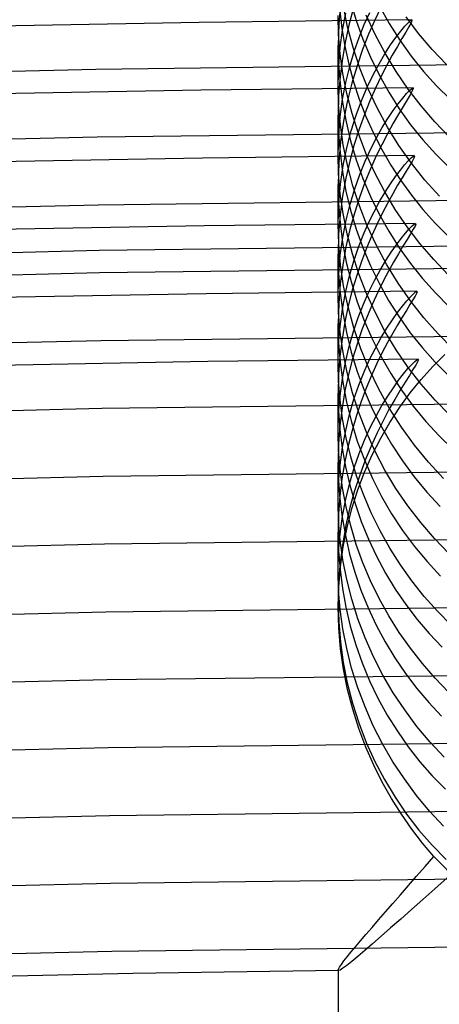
# Model space of a CAD drawing. Header units: millimetres. Extents: x -232 to 232, y -232 to 232.
# Tile 56 of 66: x -3.76 to -1.44, y 178.3 to 183.74. Entities that reach past the tile are written whole.
import ezdxf

# ---------------------------------------------------------------- set-up
doc = ezdxf.new("R2010")
doc.units = ezdxf.units.MM
doc.layers.add('HIDDEN', color=7, linetype='Continuous')
doc.layers.add('THICK', color=7, linetype='Continuous')

msp = doc.modelspace()

# ---------------------------------------------------------------- linework, layer by layer
at = {"layer": 'HIDDEN'}
for p, q in [((-1.987, 183.8337), (-1.9966, 183.72)), ((-1.948, 183.7038), (-1.9713, 183.8179)), ((-1.9154, 183.8093), (-1.939, 183.7207)), ((-1.9317, 183.845), (-1.9006, 183.7399)), ((-1.7718, 183.8186), (-1.7184, 183.7234)), ((-1.9972, 183.6628), (-2, 183.7675)), ((-1.9911, 183.794), (-1.9795, 183.6956)), ((-1.9753, 183.6871), (-1.9578, 183.7793)), ((-1.8557, 183.718), (-1.8256, 183.7847)), ((-1.7959, 183.6626), (-1.8444, 183.7691)), ((-1.5555, 183.668), (-1.6251, 183.7601)), ((-1.9966, 183.72), (-2, 183.6024)), ((-1.939, 183.7207), (-1.9595, 183.6275)), ((-1.9177, 183.5898), (-1.948, 183.7038)), ((-1.9006, 183.7399), (-1.8638, 183.6368)), ((-1.8845, 183.6458), (-1.8557, 183.718)), ((-1.798, 183.7412), (-1.8318, 183.6635)), ((-1.7184, 183.7234), (-1.6598, 183.6315)), ((-1.6543, 183.6806), (-1.6317, 183.7077)), ((-1.6317, 183.7077), (-1.6137, 183.7272)), ((-1.6137, 183.7272), (-1.6007, 183.7391)), ((-1.6007, 183.7391), (-1.5934, 183.7431)), ((-1.9885, 183.5553), (-1.9972, 183.6628)), ((-1.9886, 183.5902), (-1.9753, 183.6871)), ((-1.9795, 183.6956), (-1.963, 183.5971)), ((-1.9115, 183.5681), (-1.8845, 183.6458)), ((-1.8318, 183.6635), (-1.8647, 183.5793)), ((-1.7411, 183.5585), (-1.7959, 183.6626)), ((-1.7099, 183.6045), (-1.6807, 183.6461)), ((-1.6807, 183.6461), (-1.6543, 183.6806)), ((-1.4809, 183.5801), (-1.5555, 183.668)), ((-2, 183.6024), (-1.9974, 183.4984)), ((-2, 183.3824), (-2, 183.6017)), ((-1.997, 183.4889), (-1.9886, 183.5902)), ((-1.9595, 183.6275), (-1.9764, 183.5304)), ((-1.963, 183.5971), (-1.9414, 183.4988)), ((-1.8804, 183.477), (-1.9177, 183.5898)), ((-1.8638, 183.6368), (-1.8215, 183.5363)), ((-1.7413, 183.556), (-1.7099, 183.6045)), ((-1.6598, 183.6315), (-1.5962, 183.543)), ((-1.9734, 183.4462), (-1.9885, 183.5553)), ((-1.9361, 183.4852), (-1.9115, 183.5681)), ((-1.8647, 183.5793), (-1.8958, 183.489)), ((-1.8215, 183.5363), (-1.7738, 183.4385)), ((-1.7739, 183.5007), (-1.7413, 183.556)), ((-1.6802, 183.4574), (-1.7411, 183.5585)), ((-1.5962, 183.543), (-1.5281, 183.4587)), ((-1.4015, 183.4966), (-1.4809, 183.5801)), ((-1.1129, 183.4966), (-3.3385, 183.4696)), ((-2, 183.3837), (-1.997, 183.4889)), ((-1.9974, 183.4984), (-1.9895, 183.393)), ((-1.9764, 183.5304), (-1.9892, 183.4297)), ((-1.9575, 183.3971), (-1.9361, 183.4852)), ((-1.9414, 183.4988), (-1.9147, 183.4008)), ((-1.8958, 183.489), (-1.9244, 183.3927)), ((-1.807, 183.4388), (-1.7739, 183.5007)), ((-3.3385, 183.4696), (-5.5636, 183.4156)), ((-1.9892, 183.4297), (-1.9972, 183.3255)), ((-1.9517, 183.3359), (-1.9734, 183.4462)), ((-1.8361, 183.3658), (-1.8804, 183.477)), ((-1.8398, 183.3707), (-1.807, 183.4388)), ((-1.7738, 183.4385), (-1.7209, 183.3437)), ((-1.6138, 183.3603), (-1.6802, 183.4574)), ((-1.5281, 183.4587), (-1.4559, 183.3787)), ((-1.9971, 183.276), (-2, 183.3837)), ((-1.9895, 183.393), (-1.9758, 183.2866)), ((-1.9752, 183.3042), (-1.9575, 183.3971)), ((-1.9244, 183.3927), (-1.9496, 183.2907)), ((-1.9147, 183.4008), (-1.883, 183.3041)), ((-1.4559, 183.3787), (-1.3798, 183.3032)), ((-1.9972, 183.3255), (-2, 183.2182)), ((-1.9233, 183.2251), (-1.9517, 183.3359)), ((-1.8714, 183.2962), (-1.8398, 183.3707)), ((-1.785, 183.2566), (-1.8361, 183.3658)), ((-1.7936, 183.3662), (-1.8247, 183.2958)), ((-1.7209, 183.3437), (-1.6629, 183.2521)), ((-1.6436, 183.3112), (-1.6224, 183.3359)), ((-1.6224, 183.3359), (-1.6055, 183.3537)), ((-1.5422, 183.2675), (-1.6138, 183.3603)), ((-1.6055, 183.3537), (-1.5934, 183.3645)), ((-1.5934, 183.3645), (-1.5865, 183.3681)), ((-1.9878, 183.1655), (-1.9971, 183.276)), ((-1.9885, 183.2068), (-1.9752, 183.3042)), ((-1.9758, 183.2866), (-1.9564, 183.1803)), ((-1.9496, 183.2907), (-1.9705, 183.1834)), ((-1.9012, 183.2157), (-1.8714, 183.2962)), ((-1.883, 183.3041), (-1.8464, 183.2095)), ((-1.8247, 183.2958), (-1.8552, 183.2201)), ((-1.6958, 183.242), (-1.6683, 183.2798)), ((-1.6683, 183.2798), (-1.6436, 183.3112)), ((-1.4657, 183.1793), (-1.5422, 183.2675)), ((-2, 183.2182), (-1.9975, 183.1145)), ((-2, 182.9986), (-2, 183.2174)), ((-1.9283, 183.1292), (-1.9012, 183.2157)), ((-1.8883, 183.1153), (-1.9233, 183.2251)), ((-1.8552, 183.2201), (-1.8843, 183.1393)), ((-1.8464, 183.2095), (-1.8052, 183.1172)), ((-1.7275, 183.1506), (-1.785, 183.2566)), ((-1.7254, 183.1979), (-1.6958, 183.242)), ((-1.6629, 183.2521), (-1.5999, 183.1639)), ((-1.997, 183.1052), (-1.9885, 183.2068)), ((-1.9719, 183.0534), (-1.9878, 183.1655)), ((-1.9705, 183.1834), (-1.9864, 183.0713)), ((-1.9564, 183.1803), (-1.9311, 183.0745)), ((-1.7565, 183.1477), (-1.7254, 183.1979)), ((-1.5999, 183.1639), (-1.5325, 183.0799)), ((-1.3846, 183.0958), (-1.4657, 183.1793)), ((-1.1106, 183.1216), (-3.3317, 183.0947)), ((-2, 182.9996), (-1.997, 183.1052)), ((-1.9975, 183.1145), (-1.9895, 183.0093)), ((-1.9522, 183.0369), (-1.9283, 183.1292)), ((-1.8843, 183.1393), (-1.9116, 183.0535)), ((-1.8469, 183.0071), (-1.8883, 183.1153)), ((-1.8052, 183.1172), (-1.7594, 183.0273)), ((-1.7882, 183.0915), (-1.7565, 183.1477)), ((-1.664, 183.0485), (-1.7275, 183.1506)), ((-3.3317, 183.0947), (-5.5523, 183.0408)), ((-1.9864, 183.0713), (-1.9964, 182.9547)), ((-1.9491, 182.9402), (-1.9719, 183.0534)), ((-1.9116, 183.0535), (-1.9363, 182.9629)), ((-1.9311, 183.0745), (-1.8999, 182.9696)), ((-1.8199, 183.0296), (-1.7882, 183.0915)), ((-1.5949, 182.9506), (-1.664, 183.0485)), ((-1.5325, 183.0799), (-1.461, 183.0002)), ((-1.9971, 182.893), (-2, 182.9996)), ((-1.9895, 183.0093), (-1.9759, 182.9032)), ((-1.972, 182.9391), (-1.9522, 183.0369)), ((-1.851, 182.9618), (-1.8199, 183.0296)), ((-1.799, 182.9008), (-1.8469, 183.0071)), ((-1.7891, 182.9912), (-1.8208, 182.9202)), ((-1.7594, 183.0273), (-1.709, 182.94)), ((-1.5861, 182.9898), (-1.5795, 182.9932)), ((-1.461, 183.0002), (-1.3856, 182.9248)), ((-1.9964, 182.9547), (-2, 182.8341)), ((-1.9871, 182.8358), (-1.972, 182.9391)), ((-1.9363, 182.9629), (-1.9578, 182.8678)), ((-1.9192, 182.8268), (-1.9491, 182.9402)), ((-1.8999, 182.9696), (-1.8631, 182.867)), ((-1.8808, 182.8884), (-1.851, 182.9618)), ((-1.709, 182.94), (-1.6542, 182.8554)), ((-1.6563, 182.9125), (-1.6331, 182.9412)), ((-1.6331, 182.9412), (-1.6133, 182.9637)), ((-1.6133, 182.9637), (-1.5975, 182.98)), ((-1.5975, 182.98), (-1.5861, 182.9898)), ((-1.5203, 182.8571), (-1.5949, 182.9506)), ((-1.9881, 182.7838), (-1.9971, 182.893)), ((-1.9759, 182.9032), (-1.9566, 182.7971)), ((-1.9087, 182.8095), (-1.8808, 182.8884)), ((-1.8208, 182.9202), (-1.852, 182.8439)), ((-1.7447, 182.7968), (-1.799, 182.9008)), ((-1.6823, 182.8778), (-1.6563, 182.9125)), ((-2, 182.8341), (-1.9974, 182.7285)), ((-2, 182.6147), (-2, 182.8332)), ((-1.9966, 182.7276), (-1.9871, 182.8358)), ((-1.9578, 182.8678), (-1.9754, 182.7686)), ((-1.852, 182.8439), (-1.8818, 182.7623)), ((-1.8631, 182.867), (-1.8209, 182.7669)), ((-1.7401, 182.7913), (-1.7105, 182.8374)), ((-1.7105, 182.8374), (-1.6823, 182.8778)), ((-1.6542, 182.8554), (-1.5952, 182.7739)), ((-1.4406, 182.7683), (-1.5203, 182.8571)), ((-1.9725, 182.673), (-1.9881, 182.7838)), ((-1.9566, 182.7971), (-1.9314, 182.6915)), ((-1.9341, 182.7252), (-1.9087, 182.8095)), ((-1.8824, 182.7147), (-1.9192, 182.8268)), ((-1.7707, 182.7397), (-1.7401, 182.7913)), ((-1.6845, 182.696), (-1.7447, 182.7968)), ((-1.5952, 182.7739), (-1.5325, 182.696)), ((-3.3249, 182.7198), (-5.5409, 182.666)), ((-1.1083, 182.7466), (-3.3249, 182.7198)), ((-2, 182.6152), (-1.9966, 182.7276)), ((-1.9974, 182.7285), (-1.9891, 182.6212)), ((-1.9754, 182.7686), (-1.9887, 182.6655)), ((-1.9562, 182.6356), (-1.9341, 182.7252)), ((-1.8818, 182.7623), (-1.9096, 182.6757)), ((-1.8209, 182.7669), (-1.7734, 182.6697)), ((-1.8015, 182.6828), (-1.7707, 182.7397)), ((-1.9887, 182.6655), (-1.9971, 182.5588)), ((-1.9502, 182.5615), (-1.9725, 182.673)), ((-1.9096, 182.6757), (-1.9349, 182.5842)), ((-1.9314, 182.6915), (-1.9003, 182.5868)), ((-1.8389, 182.6042), (-1.8824, 182.7147)), ((-1.832, 182.6206), (-1.8015, 182.6828)), ((-1.7734, 182.6697), (-1.7207, 182.5754)), ((-1.6188, 182.5991), (-1.6845, 182.696)), ((-1.5325, 182.696), (-1.4662, 182.6218)), ((-1.9968, 182.5038), (-2, 182.6152)), ((-1.9891, 182.6212), (-1.975, 182.513)), ((-1.9745, 182.5411), (-1.9562, 182.6356)), ((-1.8616, 182.5533), (-1.832, 182.6206)), ((-1.7845, 182.6162), (-1.814, 182.5515)), ((-1.591, 182.6046), (-1.5792, 182.6148)), ((-1.5792, 182.6148), (-1.5724, 182.6182)), ((-1.4662, 182.6218), (-1.3965, 182.5514)), ((-1.9971, 182.5588), (-2, 182.449)), ((-1.9349, 182.5842), (-1.9568, 182.4881)), ((-1.9211, 182.4496), (-1.9502, 182.5615)), ((-1.9003, 182.5868), (-1.8637, 182.4843)), ((-1.7886, 182.4958), (-1.8389, 182.6042)), ((-1.7207, 182.5754), (-1.6629, 182.4842)), ((-1.6518, 182.5355), (-1.6279, 182.5648)), ((-1.6279, 182.5648), (-1.6075, 182.5879)), ((-1.548, 182.5064), (-1.6188, 182.5991)), ((-1.6075, 182.5879), (-1.591, 182.6046)), ((-1.9869, 182.3899), (-1.9968, 182.5038)), ((-1.9882, 182.442), (-1.9745, 182.5411)), ((-1.975, 182.513), (-1.9549, 182.4048)), ((-1.8897, 182.481), (-1.8616, 182.5533)), ((-1.814, 182.5515), (-1.843, 182.4822)), ((-1.6784, 182.5003), (-1.6518, 182.5355)), ((-1.4722, 182.4181), (-1.548, 182.5064)), ((-2, 182.449), (-1.9973, 182.3424)), ((-2, 182.2308), (-2, 182.449)), ((-1.9568, 182.4881), (-1.9749, 182.3878)), ((-1.8853, 182.3388), (-1.9211, 182.4496)), ((-1.9157, 182.4038), (-1.8897, 182.481)), ((-1.843, 182.4822), (-1.871, 182.4086)), ((-1.8637, 182.4843), (-1.8216, 182.3844)), ((-1.7318, 182.3899), (-1.7886, 182.4958)), ((-1.7372, 182.4128), (-1.707, 182.4594)), ((-1.707, 182.4594), (-1.6784, 182.5003)), ((-1.667, 182.4511), (-1.694, 182.4048)), ((-1.642, 182.4926), (-1.667, 182.4511)), ((-1.6629, 182.4842), (-1.6003, 182.3967)), ((-1.997, 182.3385), (-1.9882, 182.442)), ((-1.9549, 182.4048), (-1.9286, 182.2969)), ((-1.9393, 182.3219), (-1.9157, 182.4038)), ((-1.871, 182.4086), (-1.8975, 182.3306)), ((-1.7682, 182.3607), (-1.7372, 182.4128)), ((-1.694, 182.4048), (-1.7222, 182.3542)), ((-1.6003, 182.3967), (-1.5335, 182.3133)), ((-1.3916, 182.3344), (-1.4722, 182.4181)), ((-3.318, 182.3448), (-5.5295, 182.2912)), ((-1.1061, 182.3716), (-3.318, 182.3448)), ((-2, 182.2309), (-1.997, 182.3385)), ((-1.9973, 182.3424), (-1.9888, 182.2342)), ((-1.9749, 182.3878), (-1.9885, 182.2836)), ((-1.9699, 182.2741), (-1.9869, 182.3899)), ((-1.8431, 182.2301), (-1.8853, 182.3388)), ((-1.8216, 182.3844), (-1.7742, 182.2872)), ((-1.7995, 182.3031), (-1.7682, 182.3607)), ((-1.7222, 182.3542), (-1.7514, 182.2988)), ((-1.669, 182.2879), (-1.7318, 182.3899)), ((-1.9885, 182.2836), (-1.997, 182.1758)), ((-1.9597, 182.2354), (-1.9393, 182.3219)), ((-1.9286, 182.2969), (-1.8962, 182.1902)), ((-1.8975, 182.3306), (-1.922, 182.2485)), ((-1.8305, 182.2402), (-1.7995, 182.3031)), ((-1.7514, 182.2988), (-1.7812, 182.2386)), ((-1.7742, 182.2872), (-1.7216, 182.1929)), ((-1.6006, 182.1901), (-1.669, 182.2879)), ((-1.5335, 182.3133), (-1.4627, 182.2342)), ((-1.9971, 182.1246), (-2, 182.2309)), ((-1.9888, 182.2342), (-1.9744, 182.1252)), ((-1.9766, 182.1443), (-1.9597, 182.2354)), ((-1.9455, 182.1575), (-1.9699, 182.2741)), ((-1.922, 182.2485), (-1.944, 182.1624)), ((-1.8605, 182.1722), (-1.8305, 182.2402)), ((-1.7945, 182.1237), (-1.8431, 182.2301)), ((-1.7812, 182.2386), (-1.8111, 182.1736)), ((-1.6003, 182.2134), (-1.5839, 182.2299)), ((-1.5839, 182.2299), (-1.572, 182.2399)), ((-1.5669, 182.2313), (-1.5748, 182.2164)), ((-1.572, 182.2399), (-1.5652, 182.2433)), ((-1.5637, 182.2403), (-1.5669, 182.2313)), ((-1.5652, 182.2433), (-1.5637, 182.2403)), ((-1.4627, 182.2342), (-1.3881, 182.1594)), ((-1.997, 182.1758), (-2, 182.0648)), ((-1.8962, 182.1902), (-1.858, 182.0859)), ((-1.7216, 182.1929), (-1.6638, 182.1016)), ((-1.6447, 182.1616), (-1.6208, 182.1906)), ((-1.6208, 182.1906), (-1.6003, 182.2134)), ((-1.5871, 182.1957), (-1.6034, 182.1694)), ((-1.5269, 182.0967), (-1.6006, 182.1901)), ((-1.5748, 182.2164), (-1.5871, 182.1957)), ((-1.988, 182.0158), (-1.9971, 182.1246)), ((-1.9892, 182.049), (-1.9766, 182.1443)), ((-1.9744, 182.1252), (-1.9539, 182.0163)), ((-1.944, 182.1624), (-1.963, 182.0726)), ((-1.9139, 182.0413), (-1.9455, 182.1575)), ((-1.889, 182.0991), (-1.8605, 182.1722)), ((-1.8111, 182.1736), (-1.8404, 182.1041)), ((-1.7397, 182.0199), (-1.7945, 182.1237)), ((-1.7005, 182.0858), (-1.6715, 182.1266)), ((-1.6715, 182.1266), (-1.6447, 182.1616)), ((-1.6232, 182.1378), (-1.646, 182.1009)), ((-1.6034, 182.1694), (-1.6232, 182.1378)), ((-1.963, 182.0726), (-1.9785, 181.9793)), ((-1.9155, 182.0212), (-1.889, 182.0991)), ((-1.8404, 182.1041), (-1.8688, 182.0301)), ((-1.858, 182.0859), (-1.8141, 181.9842)), ((-1.7311, 182.0393), (-1.7005, 182.0858)), ((-1.646, 182.1009), (-1.6712, 182.059)), ((-1.6638, 182.1016), (-1.6014, 182.0142)), ((-1.448, 182.0079), (-1.5269, 182.0967)), ((-2, 182.0648), (-1.9973, 181.9579)), ((-2, 181.8469), (-2, 182.0647)), ((-1.9972, 181.9499), (-1.9892, 182.049)), ((-1.9725, 181.9054), (-1.988, 182.0158)), ((-1.9539, 182.0163), (-1.9272, 181.9077)), ((-1.9392, 181.9387), (-1.9155, 182.0212)), ((-1.8749, 181.9261), (-1.9139, 182.0413)), ((-1.8688, 182.0301), (-1.8957, 181.9518)), ((-1.7626, 181.9871), (-1.7311, 182.0393)), ((-1.6788, 181.919), (-1.7397, 182.0199)), ((-1.6983, 182.0122), (-1.7269, 181.9606)), ((-1.6712, 182.059), (-1.6983, 182.0122)), ((-1.6014, 182.0142), (-1.5348, 181.9309)), ((-3.3112, 181.9699), (-5.5182, 181.9163)), ((-1.1038, 181.9967), (-3.3112, 181.9699)), ((-1.9973, 181.9579), (-1.9888, 181.8495)), ((-1.9785, 181.9793), (-1.9901, 181.8827)), ((-1.8141, 181.9842), (-1.7647, 181.8853)), ((-1.7944, 181.9294), (-1.7626, 181.9871)), ((-1.7269, 181.9606), (-1.7563, 181.9043)), ((-1.3643, 181.9239), (-1.448, 182.0079)), ((-2, 181.8475), (-1.9972, 181.9499)), ((-1.9504, 181.7943), (-1.9725, 181.9054)), ((-1.9597, 181.8517), (-1.9392, 181.9387)), ((-1.9272, 181.9077), (-1.8944, 181.8008)), ((-1.8957, 181.9518), (-1.9206, 181.8693)), ((-1.8285, 181.8124), (-1.8749, 181.9261)), ((-1.826, 181.8664), (-1.7944, 181.9294)), ((-1.7563, 181.9043), (-1.7862, 181.8434)), ((-1.6124, 181.8221), (-1.6788, 181.919)), ((-1.5348, 181.9309), (-1.4642, 181.8518)), ((-1.9901, 181.8827), (-1.9975, 181.7829)), ((-1.9888, 181.8495), (-1.9743, 181.7404)), ((-1.9766, 181.7604), (-1.9597, 181.8517)), ((-1.9206, 181.8693), (-1.9429, 181.7828)), ((-1.8566, 181.7981), (-1.826, 181.8664)), ((-1.7647, 181.8853), (-1.7098, 181.7893)), ((-1.5935, 181.8384), (-1.5769, 181.8549)), ((-1.5769, 181.8549), (-1.5649, 181.8649)), ((-1.5609, 181.8537), (-1.5711, 181.8356)), ((-1.5649, 181.8649), (-1.558, 181.8683)), ((-1.5565, 181.8647), (-1.5609, 181.8537)), ((-1.558, 181.8683), (-1.5565, 181.8647)), ((-1.4765, 181.8274), (-1.4099, 181.8942)), ((-1.4642, 181.8518), (-1.3897, 181.7771)), ((-1.9974, 181.7464), (-2, 181.8475)), ((-1.9215, 181.6828), (-1.9504, 181.7943)), ((-1.8944, 181.8008), (-1.8557, 181.6961)), ((-1.8857, 181.7247), (-1.8566, 181.7981)), ((-1.7754, 181.7018), (-1.8285, 181.8124)), ((-1.7862, 181.8434), (-1.8159, 181.778)), ((-1.6385, 181.7865), (-1.6142, 181.8156)), ((-1.6142, 181.8156), (-1.5935, 181.8384)), ((-1.5409, 181.7295), (-1.6124, 181.8221)), ((-1.5866, 181.8105), (-1.6066, 181.7787)), ((-1.5711, 181.8356), (-1.5866, 181.8105)), ((-1.5406, 181.7564), (-1.4765, 181.8274)), ((-1.9975, 181.7829), (-2, 181.6806)), ((-1.9893, 181.6434), (-1.9974, 181.7464)), ((-1.9893, 181.665), (-1.9766, 181.7604)), ((-1.9743, 181.7404), (-1.9537, 181.6313)), ((-1.9429, 181.7828), (-1.9622, 181.6925)), ((-1.8159, 181.778), (-1.8449, 181.7083)), ((-1.7098, 181.7893), (-1.6495, 181.6967)), ((-1.6951, 181.7104), (-1.6657, 181.7514)), ((-1.6657, 181.7514), (-1.6385, 181.7865)), ((-1.6307, 181.7405), (-1.6579, 181.6962)), ((-1.6066, 181.7787), (-1.6307, 181.7405)), ((-1.6017, 181.6813), (-1.5406, 181.7564)), ((-1.9622, 181.6925), (-1.978, 181.5985)), ((-1.9127, 181.6463), (-1.8857, 181.7247)), ((-1.8449, 181.7083), (-1.8729, 181.6344)), ((-1.8557, 181.6961), (-1.8113, 181.5941)), ((-1.7159, 181.5948), (-1.7754, 181.7018)), ((-1.7262, 181.6636), (-1.6951, 181.7104)), ((-1.6579, 181.6962), (-1.6877, 181.6459)), ((-1.6495, 181.6967), (-1.5847, 181.6084)), ((-1.4645, 181.6415), (-1.5409, 181.7295)), ((-2, 181.6806), (-1.9976, 181.5805)), ((-2, 181.463), (-2, 181.6805)), ((-1.9972, 181.5657), (-1.9893, 181.665)), ((-1.9754, 181.539), (-1.9893, 181.6434)), ((-1.9537, 181.6313), (-1.9269, 181.5226)), ((-1.9371, 181.5629), (-1.9127, 181.6463)), ((-1.8859, 181.5725), (-1.9215, 181.6828)), ((-1.8729, 181.6344), (-1.8992, 181.5565)), ((-1.7582, 181.6112), (-1.7262, 181.6636)), ((-1.6877, 181.6459), (-1.7193, 181.5898)), ((-1.6596, 181.602), (-1.6017, 181.6813)), ((-1.3836, 181.5582), (-1.4645, 181.6415)), ((-3.3044, 181.5949), (-5.5068, 181.5415)), ((-1.1015, 181.6217), (-3.3044, 181.5949)), ((-1.9976, 181.5805), (-1.9901, 181.4788)), ((-1.978, 181.5985), (-1.9899, 181.501)), ((-1.8113, 181.5941), (-1.7612, 181.4948)), ((-1.7906, 181.5532), (-1.7582, 181.6112)), ((-1.7193, 181.5898), (-1.7521, 181.5279)), ((-1.6502, 181.4917), (-1.7159, 181.5948)), ((-1.7142, 181.5186), (-1.6596, 181.602)), ((-1.5847, 181.6084), (-1.5153, 181.5243)), ((-2, 181.4634), (-1.9972, 181.5657)), ((-1.9556, 181.4337), (-1.9754, 181.539)), ((-1.9583, 181.4747), (-1.9371, 181.5629)), ((-1.9269, 181.5226), (-1.894, 181.4156)), ((-1.8992, 181.5565), (-1.9234, 181.4746)), ((-1.844, 181.4642), (-1.8859, 181.5725)), ((-1.8227, 181.4898), (-1.7906, 181.5532)), ((-1.7521, 181.5279), (-1.7853, 181.4606)), ((-1.5153, 181.5243), (-1.4418, 181.4446)), ((-1.9899, 181.501), (-1.9974, 181.4002)), ((-1.9901, 181.4788), (-1.9774, 181.3765)), ((-1.9758, 181.3819), (-1.9583, 181.4747)), ((-1.9234, 181.4746), (-1.945, 181.3891)), ((-1.8538, 181.4211), (-1.8227, 181.4898)), ((-1.765, 181.431), (-1.7142, 181.5186)), ((-1.7612, 181.4948), (-1.7056, 181.3985)), ((-1.5785, 181.3927), (-1.6502, 181.4917)), ((-1.9974, 181.3628), (-2, 181.4634)), ((-1.9299, 181.3286), (-1.9556, 181.4337)), ((-1.894, 181.4156), (-1.8552, 181.3109)), ((-1.8834, 181.3472), (-1.8538, 181.4211)), ((-1.7958, 181.3581), (-1.844, 181.4642)), ((-1.7853, 181.4606), (-1.8183, 181.3879)), ((-1.8117, 181.3396), (-1.765, 181.431)), ((-1.4418, 181.4446), (-1.3643, 181.3695)), ((-1.9974, 181.4002), (-2, 181.2968)), ((-1.9893, 181.2601), (-1.9974, 181.3628)), ((-1.9889, 181.2849), (-1.9758, 181.3819)), ((-1.9774, 181.3765), (-1.9593, 181.274)), ((-1.945, 181.3891), (-1.9637, 181.3)), ((-1.8183, 181.3879), (-1.8504, 181.31)), ((-1.7056, 181.3985), (-1.6449, 181.3061)), ((-1.5011, 181.2982), (-1.5785, 181.3927)), ((-1.8982, 181.2242), (-1.9299, 181.3286)), ((-1.9109, 181.2681), (-1.8834, 181.3472)), ((-1.8504, 181.31), (-1.8809, 181.2272)), ((-1.8552, 181.3109), (-1.8107, 181.2089)), ((-1.8539, 181.2444), (-1.8117, 181.3396)), ((-1.7413, 181.2545), (-1.7958, 181.3581)), ((-1.6449, 181.3061), (-1.5795, 181.2179)), ((-2, 181.2968), (-1.9977, 181.1976)), ((-2, 181.0792), (-2, 181.2963)), ((-1.9971, 181.1841), (-1.9889, 181.2849)), ((-1.9756, 181.1564), (-1.9893, 181.2601)), ((-1.9637, 181.3), (-1.979, 181.2075)), ((-1.9593, 181.274), (-1.9357, 181.1716)), ((-1.9358, 181.184), (-1.9109, 181.2681)), ((-1.6808, 181.1539), (-1.7413, 181.2545)), ((-1.4184, 181.2088), (-1.5011, 181.2982)), ((-3.2976, 181.22), (-5.4954, 181.1667)), ((-1.0992, 181.2467), (-3.2976, 181.22)), ((-1.9977, 181.1976), (-1.9903, 181.0967)), ((-1.979, 181.2075), (-1.9904, 181.1117)), ((-1.8809, 181.2272), (-1.9092, 181.1397)), ((-1.8606, 181.1209), (-1.8982, 181.2242)), ((-1.8914, 181.1457), (-1.8539, 181.2444)), ((-1.8107, 181.2089), (-1.7606, 181.1096)), ((-1.5795, 181.2179), (-1.5098, 181.134)), ((-2, 181.0795), (-1.9971, 181.1841)), ((-1.9561, 181.0521), (-1.9756, 181.1564)), ((-1.9574, 181.095), (-1.9358, 181.184)), ((-1.9357, 181.1716), (-1.9068, 181.0706)), ((-1.9239, 181.0435), (-1.8914, 181.1457)), ((-1.6149, 181.0573), (-1.6808, 181.1539)), ((-1.9904, 181.1117), (-1.9975, 181.013)), ((-1.9903, 181.0967), (-1.9778, 180.9951)), ((-1.9753, 181.0013), (-1.9574, 181.095)), ((-1.9092, 181.1397), (-1.9347, 181.0476)), ((-1.8172, 181.0192), (-1.8606, 181.1209)), ((-1.7606, 181.1096), (-1.7048, 181.0134)), ((-1.5098, 181.134), (-1.4358, 181.0546)), ((-1.9972, 180.975), (-2, 181.0795)), ((-1.9347, 181.0476), (-1.9567, 180.9512)), ((-1.9307, 180.9478), (-1.9561, 181.0521)), ((-1.951, 180.938), (-1.9239, 181.0435)), ((-1.9068, 181.0706), (-1.8725, 180.9713)), ((-1.544, 180.965), (-1.6149, 181.0573)), ((-1.9975, 181.013), (-2, 180.9122)), ((-1.9886, 180.9032), (-1.9753, 181.0013)), ((-1.9778, 180.9951), (-1.96, 180.8931)), ((-1.7685, 180.9203), (-1.8172, 181.0192)), ((-1.7048, 181.0134), (-1.6441, 180.921)), ((-1.9885, 180.8682), (-1.9972, 180.975)), ((-1.9567, 180.9512), (-1.9749, 180.8507)), ((-1.9724, 180.8304), (-1.951, 180.938)), ((-1.8996, 180.8446), (-1.9307, 180.9478)), ((-1.8725, 180.9713), (-1.833, 180.874)), ((-1.4682, 180.8773), (-1.544, 180.965)), ((-1.097, 180.8717), (-3.2908, 180.8451)), ((-2, 180.9122), (-1.9975, 180.8097)), ((-2, 180.6953), (-2, 180.912)), ((-1.9971, 180.8012), (-1.9886, 180.9032)), ((-1.96, 180.8931), (-1.9367, 180.7912)), ((-1.833, 180.874), (-1.7884, 180.7789)), ((-1.7146, 180.8245), (-1.7685, 180.9203)), ((-1.6441, 180.921), (-1.5787, 180.8328)), ((-1.3879, 180.7941), (-1.4682, 180.8773)), ((-3.2908, 180.8451), (-5.4841, 180.7918)), ((-1.9736, 180.7599), (-1.9885, 180.8682)), ((-1.9749, 180.8507), (-1.9885, 180.7463)), ((-1.9877, 180.7213), (-1.9724, 180.8304)), ((-1.8629, 180.7428), (-1.8996, 180.8446)), ((-1.6558, 180.7318), (-1.7146, 180.8245)), ((-1.5787, 180.8328), (-1.5088, 180.7491)), ((-2, 180.6953), (-1.9971, 180.8012)), ((-1.9975, 180.8097), (-1.9897, 180.7058)), ((-1.9367, 180.7912), (-1.908, 180.6905)), ((-1.7884, 180.7789), (-1.7387, 180.6863)), ((-1.9885, 180.7463), (-1.9971, 180.6383)), ((-1.9969, 180.6108), (-1.9877, 180.7213)), ((-1.9897, 180.7058), (-1.9764, 180.6014)), ((-1.9524, 180.651), (-1.9736, 180.7599)), ((-1.8206, 180.6426), (-1.8629, 180.7428)), ((-1.5923, 180.6425), (-1.6558, 180.7318)), ((-1.5088, 180.7491), (-1.4348, 180.6697)), ((-1.9972, 180.5913), (-2, 180.6953)), ((-1.908, 180.6905), (-1.874, 180.5914)), ((-1.7387, 180.6863), (-1.6845, 180.5972)), ((-1.9971, 180.6383), (-2, 180.5278)), ((-2, 180.4994), (-1.9969, 180.6108)), ((-1.9764, 180.6014), (-1.9575, 180.4968)), ((-1.9247, 180.5422), (-1.9524, 180.651)), ((-1.7728, 180.5446), (-1.8206, 180.6426)), ((-1.6845, 180.5972), (-1.626, 180.5116)), ((-1.5241, 180.5569), (-1.5923, 180.6425)), ((-1.9886, 180.4851), (-1.9972, 180.5913)), ((-1.874, 180.5914), (-1.8348, 180.494)), ((-1.7202, 180.4497), (-1.7728, 180.5446)), ((-1.4516, 180.4751), (-1.5241, 180.5569)), ((-1.0947, 180.4967), (-3.2839, 180.4701)), ((-2, 180.5278), (-1.997, 180.4167)), ((-2, 180.5), (-2, 180.5277)), ((-1.9966, 180.3828), (-2, 180.4994)), ((-1.9575, 180.4968), (-1.9329, 180.3928)), ((-1.8906, 180.4339), (-1.9247, 180.5422)), ((-1.8348, 180.494), (-1.7903, 180.3987)), ((-1.626, 180.5116), (-1.5633, 180.4296)), ((-3.2839, 180.4701), (-5.4727, 180.417)), ((-1.9738, 180.3772), (-1.9886, 180.4851)), ((-1.8504, 180.3276), (-1.8906, 180.4339)), ((-1.6628, 180.3582), (-1.7202, 180.4497)), ((-1.3752, 180.3976), (-1.4516, 180.4751)), ((-1.997, 180.4167), (-1.9878, 180.3044)), ((-1.9865, 180.2675), (-1.9966, 180.3828)), ((-1.9329, 180.3928), (-1.9029, 180.2903)), ((-1.7903, 180.3987), (-1.7408, 180.3061)), ((-1.5633, 180.4296), (-1.4967, 180.3515)), ((-1.9528, 180.2688), (-1.9738, 180.3772)), ((-1.8044, 180.2238), (-1.8504, 180.3276)), ((-1.601, 180.2701), (-1.6628, 180.3582)), ((-1.4967, 180.3515), (-1.4263, 180.2772)), ((-1.9878, 180.3044), (-1.9723, 180.1915)), ((-1.9029, 180.2903), (-1.8673, 180.1895)), ((-1.7408, 180.3061), (-1.6868, 180.2168)), ((-1.9701, 180.1541), (-1.9865, 180.2675)), ((-1.9253, 180.1603), (-1.9528, 180.2688)), ((-1.7526, 180.1227), (-1.8044, 180.2238)), ((-1.6868, 180.2168), (-1.6284, 180.131)), ((-1.5349, 180.1857), (-1.601, 180.2701)), ((-1.9723, 180.1915), (-1.9501, 180.0787)), ((-1.8673, 180.1895), (-1.8262, 180.0906)), ((-1.4646, 180.105), (-1.5349, 180.1857)), ((-1.0924, 180.1217), (-3.2771, 180.0952)), ((-1.9476, 180.0426), (-1.9701, 180.1541)), ((-1.8914, 180.0523), (-1.9253, 180.1603)), ((-1.6952, 180.0245), (-1.7526, 180.1227)), ((-1.6284, 180.131), (-1.5657, 180.0487)), ((-3.2771, 180.0952), (-5.4613, 180.0422)), ((-1.9501, 180.0787), (-1.9215, 179.9673)), ((-1.8262, 180.0906), (-1.7799, 179.9943)), ((-1.3905, 180.0284), (-1.4646, 180.105)), ((-1.9193, 179.9334), (-1.9476, 180.0426)), ((-1.8516, 179.9464), (-1.8914, 180.0523)), ((-1.6324, 179.9295), (-1.6952, 180.0245)), ((-1.5657, 180.0487), (-1.4989, 179.9701)), ((-1.9215, 179.9673), (-1.8865, 179.8577)), ((-1.8058, 179.8427), (-1.8516, 179.9464)), ((-1.7799, 179.9943), (-1.7287, 179.9012)), ((-1.4989, 179.9701), (-1.4283, 179.8954)), ((-1.8854, 179.827), (-1.9193, 179.9334)), ((-1.7287, 179.9012), (-1.673, 179.8117)), ((-1.5645, 179.8382), (-1.6324, 179.9295)), ((-1.8865, 179.8577), (-1.8451, 179.7502)), ((-1.7542, 179.7416), (-1.8058, 179.8427)), ((-1.492, 179.7513), (-1.5645, 179.8382)), ((-1.8466, 179.7242), (-1.8854, 179.827)), ((-1.673, 179.8117), (-1.6128, 179.7257)), ((-1.0902, 179.7467), (-3.2703, 179.7202)), ((-1.8451, 179.7502), (-1.7975, 179.6454)), ((-1.697, 179.6433), (-1.7542, 179.7416)), ((-1.4152, 179.6688), (-1.492, 179.7513)), ((-3.2703, 179.7202), (-5.4499, 179.6674)), ((-1.8033, 179.6253), (-1.8466, 179.7242)), ((-1.6128, 179.7257), (-1.5483, 179.6435)), ((-1.756, 179.5305), (-1.8033, 179.6253)), ((-1.7975, 179.6454), (-1.7443, 179.5444)), ((-1.6343, 179.5481), (-1.697, 179.6433)), ((-1.5483, 179.6435), (-1.4799, 179.5652)), ((-1.4799, 179.5652), (-1.4077, 179.4911)), ((-1.7048, 179.4397), (-1.756, 179.5305)), ((-1.7443, 179.5444), (-1.6858, 179.4473)), ((-1.5667, 179.4569), (-1.6343, 179.5481)), ((-1.4945, 179.37), (-1.5667, 179.4569)), ((-1.6504, 179.3531), (-1.7048, 179.4397)), ((-1.6858, 179.4473), (-1.622, 179.3544)), ((-3.2635, 179.3453), (-5.4386, 179.2925)), ((-1.0879, 179.3717), (-3.2635, 179.3453)), ((-1.593, 179.2707), (-1.6504, 179.3531)), ((-1.622, 179.3544), (-1.5534, 179.2658)), ((-1.4179, 179.2874), (-1.4945, 179.37)), ((-1.5334, 179.1931), (-1.593, 179.2707)), ((-1.5534, 179.2658), (-1.4803, 179.1818)), ((-1.4722, 179.1203), (-1.5334, 179.1931)), ((-1.4803, 179.1818), (-1.4029, 179.1026)), ((-1.5199, 179.0652), (-1.4722, 179.1202)), ((-1.5666, 179.0114), (-1.5199, 179.0652)), ((-3.2566, 178.9704), (-5.4272, 178.9177)), ((-1.0856, 178.9967), (-3.2566, 178.9704)), ((-1.6122, 178.959), (-1.5666, 179.0114)), ((-1.6562, 178.9084), (-1.6122, 178.959)), ((-1.7388, 178.8135), (-1.6985, 178.8598)), ((-1.6985, 178.8598), (-1.6562, 178.9084)), ((-1.777, 178.7695), (-1.7388, 178.8135)), ((-1.8129, 178.728), (-1.777, 178.7695)), ((-1.8462, 178.6891), (-1.8129, 178.728)), ((-1.9046, 178.6202), (-1.8769, 178.6532)), ((-1.8769, 178.6532), (-1.8462, 178.6891)), ((-3.2498, 178.5954), (-5.4158, 178.5429)), ((-1.0833, 178.6217), (-3.2498, 178.5954)), ((-1.9502, 178.5646), (-1.9291, 178.5907)), ((-1.9291, 178.5907), (-1.9046, 178.6202)), ((-1.9817, 178.5235), (-1.9678, 178.5422)), ((-1.9678, 178.5422), (-1.9502, 178.5646)), ((-2, 178.4913), (-1.998, 178.4979)), ((-2, 178.4913), (-2, 178.4888)), ((-1.9999, 178.4905), (-2, 178.4913)), ((-1.9997, 178.4899), (-1.9999, 178.4905)), ((-1.9994, 178.4894), (-1.9997, 178.4899)), ((-1.9989, 178.4891), (-1.9994, 178.4894)), ((-1.9983, 178.4889), (-1.9989, 178.4891)), ((-1.9975, 178.4888), (-1.9983, 178.4889)), ((-1.998, 178.4979), (-1.9918, 178.5087)), ((-1.9918, 178.5087), (-1.9817, 178.5235))]:
    msp.add_line(p, q, dxfattribs=at)
for radius, start, end in [(182.25, 90.492095, 179.507906), (181.875, 90.490834, 179.509167)]:
    msp.add_arc((0, 0), radius, start, end, dxfattribs=at)
msp.add_ellipse((0, 180.4142), major_axis=(2, 0), ratio=0.955839, start_param=-2.398158, end_param=-1.570796, dxfattribs=at)
at = {"layer": 'THICK'}
for p, q in [((-1.7667, 183.8072), (-1.798, 183.7412)), ((-1.6089, 183.7048), (-1.626, 183.6757)), ((-1.5974, 183.726), (-1.6089, 183.7048)), ((-1.5922, 183.7388), (-1.5974, 183.726)), ((-1.5934, 183.7431), (-1.5922, 183.7388)), ((-1.626, 183.6757), (-1.6476, 183.6394)), ((-1.6729, 183.5964), (-1.701, 183.5472)), ((-1.6476, 183.6394), (-1.6729, 183.5964)), ((-1.701, 183.5472), (-1.731, 183.4923)), ((-1.731, 183.4923), (-1.762, 183.4321)), ((-1.762, 183.4321), (-1.7936, 183.3662)), ((-1.6022, 183.3298), (-1.6194, 183.3008)), ((-1.5906, 183.3511), (-1.6022, 183.3298)), ((-1.5853, 183.3639), (-1.5906, 183.3511)), ((-1.5865, 183.3681), (-1.5853, 183.3639)), ((-1.6413, 183.2645), (-1.6669, 183.2215)), ((-1.6194, 183.3008), (-1.6413, 183.2645)), ((-1.6669, 183.2215), (-1.6954, 183.1722)), ((-1.6954, 183.1722), (-1.7257, 183.1173)), ((-1.7257, 183.1173), (-1.7571, 183.0571)), ((-1.7571, 183.0571), (-1.7891, 182.9912)), ((-1.5795, 182.9932), (-1.5781, 182.9897)), ((-1.606, 182.937), (-1.6246, 182.9065)), ((-1.5916, 182.9613), (-1.606, 182.937)), ((-1.5822, 182.979), (-1.5916, 182.9613)), ((-1.5781, 182.9897), (-1.5822, 182.979)), ((-1.6246, 182.9065), (-1.6466, 182.8703)), ((-1.6713, 182.8288), (-1.6981, 182.7825)), ((-1.6466, 182.8703), (-1.6713, 182.8288)), ((-1.6981, 182.7825), (-1.7261, 182.7317)), ((-1.7261, 182.7317), (-1.755, 182.6764)), ((-1.755, 182.6764), (-1.7845, 182.6162)), ((-1.571, 182.6146), (-1.5753, 182.6038)), ((-1.5724, 182.6182), (-1.571, 182.6146)), ((-1.6001, 182.5607), (-1.6193, 182.5295)), ((-1.5851, 182.5856), (-1.6001, 182.5607)), ((-1.5753, 182.6038), (-1.5851, 182.5856)), ((-1.6193, 182.5295), (-1.642, 182.4926)), ((-5.5333, 182.4161), (-3.3203, 182.4698)), ((-3.3203, 182.4698), (-1.1068, 182.4966)), ((-1.398, 179.0011), (-1.4666, 178.9408)), ((-1.4666, 178.9408), (-1.5324, 178.8826)), ((-1.5324, 178.8826), (-1.5951, 178.8269)), ((-1.5951, 178.8269), (-1.6546, 178.7741)), ((-1.6546, 178.7741), (-1.7105, 178.7246)), ((-1.7105, 178.7246), (-1.7625, 178.6787)), ((-1.7625, 178.6787), (-1.8103, 178.6369)), ((-1.8534, 178.5995), (-1.8916, 178.5669)), ((-1.8103, 178.6369), (-1.8534, 178.5995)), ((-1.9246, 178.5396), (-1.952, 178.5177)), ((-1.8916, 178.5669), (-1.9246, 178.5396)), ((-2, 178.4888), (-2, 166.238)), ((-1.9887, 178.4921), (-1.9975, 178.4888)), ((-1.9735, 178.5018), (-1.9887, 178.4921)), ((-1.952, 178.5177), (-1.9735, 178.5018))]:
    msp.add_line(p, q, dxfattribs=at)
for radius, start, end in [(190, 90.602275, 179.397727), (188.625, 90.509226, 179.490775), (188.25, 90.508424, 179.491577), (187.875, 90.507565, 179.492437), (187.5, 90.506762, 179.493239), (187.125, 90.505903, 179.494098), (186.75, 90.504986, 179.495015), (186.375, 90.50407, 179.495932), (186, 90.503096, 179.496848), (185.625, 90.502121, 179.497822), (185.25, 90.501147, 179.498854), (184.875, 90.500116, 179.499885), (184.5, 90.499085, 179.500916), (184.125, 90.497996, 179.502005), (183.75, 90.49685, 179.503151), (183.375, 90.495704, 179.504297), (183, 90.494558, 179.505443), (182.625, 90.493298, 179.506703), (178.5, 90.641178, 179.358823)]:
    msp.add_arc((0, 0), radius, start, end, dxfattribs=at)

doc.saveas('drawing.dxf')
